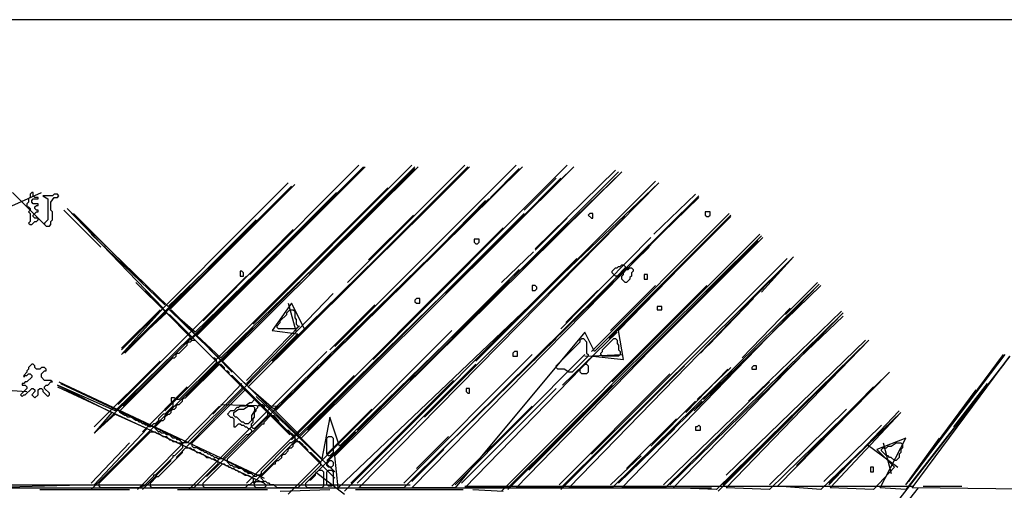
# Model space of a CAD drawing. Header units: millimetres. Extents: x -171 to 29168, y -21389 to 9617.
# Tile 5 of 60: x 195 to 593, y -20851 to -20661. Entities that reach past the tile are written whole.
import ezdxf

# ---------------------------------------------------------------- set-up
doc = ezdxf.new("R2010")
doc.units = ezdxf.units.MM
for name, color, linetype in [('REFERENCE_FRAME', 3, 'Continuous'), ('TRACE_CONTOUR_FINE', 8, 'Continuous'), ('TRACE_CONTOUR_MAJOR', 7, 'Continuous'), ('TRACE_DARK_PIXELS', 250, 'Continuous'), ('TRACE_STRAIGHT_LINES', 4, 'Continuous')]:
    doc.layers.add(name, color=color, linetype=linetype)

msp = doc.modelspace()

# ---------------------------------------------------------------- linework, layer by layer
at = {"layer": 'REFERENCE_FRAME'}
msp.add_lwpolyline([(-16, -21209.94), (816, -21209.94), (816, -20660.6), (-16, -20660.6)], close=True, dxfattribs=at)
at = {"layer": 'TRACE_CONTOUR_FINE'}
for points in [[(471.96, -20738.19), (471.96, -20739.49), (472.61, -20740.13), (473.26, -20740.13), (473.91, -20739.49), (473.91, -20738.19)], [(425.28, -20738.84), (424.64, -20739.49), (425.93, -20740.78), (426.58, -20740.78), (426.58, -20738.84)], [(378.61, -20749.21), (378.61, -20750.51), (379.25, -20751.16), (379.9, -20751.16), (380.55, -20750.51), (380.55, -20749.21)], [(283.95, -20762.18), (283.95, -20764.12), (285.25, -20764.12), (285.25, -20762.83), (284.6, -20762.18)], [(447.33, -20763.47), (447.33, -20765.42), (448.62, -20765.42), (448.62, -20763.47)], [(401.94, -20768.01), (401.94, -20769.96), (403.24, -20769.96), (403.89, -20769.31), (403.89, -20768.66), (403.24, -20768.01)], [(355.27, -20773.2), (354.62, -20773.85), (354.62, -20774.49), (355.27, -20775.14), (356.56, -20775.14), (356.56, -20773.2)], [(452.51, -20776.44), (452.51, -20777.74), (454.46, -20777.74), (454.46, -20776.44)], [(394.81, -20794.59), (394.17, -20795.24), (394.17, -20796.54), (396.11, -20796.54), (396.11, -20794.59)], [(490.76, -20801.07), (490.76, -20801.72), (492.71, -20801.72), (492.71, -20800.43), (491.41, -20800.43)], [(375.36, -20809.5), (375.36, -20810.8), (376.01, -20811.45), (376.66, -20811.45), (376.66, -20809.5)], [(470.02, -20825.06), (469.37, -20824.41), (468.72, -20825.06), (468.07, -20825.06), (468.07, -20826.36), (470.02, -20826.36)], [(320.26, -20838.68), (320.91, -20838.68), (321.56, -20839.32), (321.56, -20840.62), (320.91, -20841.27), (319.61, -20841.27), (318.96, -20840.62), (318.96, -20839.97)], [(538.74, -20841.27), (538.74, -20843.21), (540.03, -20843.21), (540.03, -20841.27)]]:
    msp.add_lwpolyline(points, close=True, dxfattribs=at)
at = {"layer": 'TRACE_CONTOUR_MAJOR'}
msp.add_lwpolyline([(611.99, -20850.35), (555.59, -20849.7), (595.14, -20796.54), (553, -20850.35), (542.63, -20849.7), (553, -20829.6), (541.33, -20834.14), (548.46, -20841.27), (540.03, -20850.35), (522.53, -20849.7), (551.05, -20819.23), (518.64, -20850.35), (501.13, -20849.05), (546.52, -20803.02), (497.89, -20850.35), (480.39, -20849.7), (538.09, -20790.05), (476.5, -20850.35), (459, -20849.7), (527.71, -20779.03), (455.75, -20849.7), (438.25, -20849.7), (517.99, -20767.36), (434.36, -20849.7), (416.86, -20849.7), (507.62, -20756.34), (413.61, -20849.7), (395.46, -20849.7), (494.65, -20747.91), (392.22, -20849.7), (374.72, -20849.7), (426.58, -20796.54), (438.9, -20797.83), (436.95, -20786.16), (482.33, -20739.49), (427.23, -20794.59), (423.34, -20786.81), (370.83, -20849.7), (353.32, -20849.7), (469.37, -20731.71), (350.08, -20849.7), (331.93, -20849.7), (453.16, -20726.52), (323.5, -20849.7), (322.2, -20836.73), (438.25, -20721.98), (324.15, -20832.84), (320.26, -20821.17), (317.02, -20838.03), (308.59, -20829.6), (418.8, -20720.04), (307.94, -20828.3), (298.22, -20818.58), (398.06, -20720.04), (297.57, -20817.93), (287.2, -20808.85), (376.66, -20720.04), (309.89, -20785.52), (304.7, -20775.14), (296.92, -20786.16), (307.29, -20787.46), (286.55, -20808.21), (276.82, -20798.48), (355.92, -20720.04), (276.18, -20797.18), (266.45, -20788.11), (334.52, -20720.04), (265.8, -20786.81), (255.43, -20777.74), (306, -20727.17), (254.78, -20776.44), (213.94, -20736.89), (252.84, -20777.09), (235.98, -20795.89), (254.13, -20779.03), (263.86, -20788.76), (233.39, -20818.58), (210.05, -20808.21), (232.09, -20819.23), (224.96, -20827.65), (233.39, -20819.88), (246.35, -20825.71), (224.96, -20848.4), (179.58, -20849.7)], dxfattribs=at)
for points in [[(200.32, -20730.41), (199.68, -20730.41), (199.03, -20731.06), (199.03, -20732.35), (198.38, -20733), (198.38, -20734.3), (197.73, -20734.95), (197.73, -20736.24), (198.38, -20736.24), (199.03, -20736.89), (199.03, -20737.54), (198.38, -20738.19), (199.03, -20738.84), (199.03, -20742.08), (198.38, -20742.73), (199.03, -20743.38), (199.68, -20743.38), (200.97, -20742.08), (201.62, -20742.08), (202.27, -20741.43), (202.27, -20740.78), (200.97, -20740.78), (200.32, -20740.13), (200.32, -20739.49), (201.62, -20738.19), (202.27, -20738.19), (202.27, -20737.54), (201.62, -20737.54), (200.97, -20736.89), (200.97, -20736.24), (201.62, -20735.6), (202.27, -20735.6), (202.27, -20734.95), (200.32, -20734.95), (199.68, -20734.3), (199.68, -20733.65), (200.32, -20733), (202.27, -20733), (202.27, -20732.35), (200.97, -20732.35), (200.32, -20731.71)], [(210.05, -20731.06), (208.75, -20731.06), (208.1, -20731.71), (204.21, -20731.71), (206.16, -20733), (206.16, -20741.43), (204.86, -20742.73), (204.86, -20743.38), (205.51, -20744.02), (206.81, -20744.02), (207.46, -20743.38), (207.46, -20742.08), (208.1, -20741.43), (208.1, -20738.19), (207.46, -20737.54), (207.46, -20734.3), (208.75, -20732.35), (210.05, -20732.35), (210.7, -20731.71)], [(438.9, -20759.58), (439.55, -20760.23), (439.55, -20760.88), (436.3, -20764.12), (435.66, -20764.12), (434.36, -20762.83), (434.36, -20762.18), (435.66, -20760.88), (436.3, -20760.88), (436.95, -20760.23), (437.6, -20760.23), (438.25, -20759.58)], [(442.14, -20760.88), (442.79, -20761.53), (442.79, -20762.18), (442.14, -20762.83), (442.14, -20764.12), (441.49, -20764.77), (441.49, -20765.42), (440.19, -20766.71), (439.55, -20766.71), (438.25, -20765.42), (438.25, -20764.12), (438.9, -20763.47), (438.9, -20762.83), (440.19, -20761.53), (440.84, -20761.53), (441.49, -20760.88)], [(305.35, -20777.74), (306, -20778.38), (306, -20780.98), (306.65, -20781.63), (306.65, -20783.57), (307.29, -20784.22), (307.29, -20784.87), (306.65, -20785.52), (299.51, -20785.52), (298.87, -20784.87), (298.87, -20784.22), (300.16, -20782.92), (300.16, -20782.27), (302.76, -20779.68), (302.76, -20779.03), (304.05, -20777.74)], [(274.23, -20797.83), (274.23, -20799.13), (259.32, -20814.04), (258.02, -20814.04), (257.37, -20813.39), (256.08, -20813.39), (256.08, -20814.69), (256.73, -20815.34), (256.73, -20816.63), (253.48, -20819.88), (252.84, -20819.88), (250.89, -20821.82), (250.89, -20822.47), (249.59, -20823.77), (248.95, -20823.77), (247.65, -20825.06), (247, -20825.06), (246.35, -20824.41), (245.71, -20824.41), (245.06, -20823.77), (244.41, -20823.77), (243.76, -20823.12), (243.11, -20823.12), (242.46, -20822.47), (241.82, -20822.47), (239.87, -20821.17), (238.57, -20821.17), (237.93, -20820.52), (237.28, -20820.52), (235.33, -20819.23), (235.33, -20818.58), (256.73, -20797.18), (257.37, -20797.18), (258.02, -20796.54), (258.02, -20795.89), (258.67, -20795.24), (259.32, -20795.24), (262.56, -20792), (262.56, -20791.35), (263.21, -20790.7), (263.86, -20790.7), (264.51, -20790.05), (265.8, -20790.05), (272.93, -20797.18), (273.58, -20797.18)], [(422.69, -20789.41), (423.99, -20790.7), (423.99, -20795.24), (424.64, -20795.89), (424.64, -20796.54), (418.15, -20803.02), (416.86, -20803.02), (414.91, -20801.72), (412.32, -20801.72), (411.67, -20801.07), (411.67, -20800.43), (421.39, -20790.7), (421.39, -20790.05), (422.04, -20789.41)], [(435.66, -20789.41), (436.3, -20790.05), (436.3, -20791.35), (436.95, -20792), (436.95, -20793.94), (437.6, -20794.59), (437.6, -20795.89), (436.95, -20796.54), (430.47, -20796.54), (429.82, -20795.89), (429.82, -20795.24), (430.47, -20794.59), (430.47, -20793.94), (435.01, -20789.41)], [(199.68, -20799.78), (198.38, -20801.07), (198.38, -20801.72), (197.73, -20802.37), (197.73, -20803.02), (196.43, -20804.32), (196.43, -20804.96), (197.08, -20804.32), (197.73, -20804.32), (198.38, -20803.67), (199.03, -20803.67), (199.68, -20804.32), (199.68, -20804.96), (197.73, -20806.91), (197.08, -20806.91), (196.43, -20807.56), (195.79, -20807.56), (195.79, -20808.21), (197.08, -20808.21), (197.73, -20808.85), (197.73, -20809.5), (195.14, -20812.1), (195.79, -20812.74), (196.43, -20812.1), (197.08, -20812.1), (199.68, -20809.5), (200.32, -20809.5), (200.97, -20810.15), (200.97, -20810.8), (199.68, -20812.1), (200.97, -20813.39), (202.27, -20812.1), (202.27, -20810.15), (202.92, -20809.5), (203.57, -20809.5), (204.21, -20810.15), (204.21, -20810.8), (206.16, -20812.74), (206.81, -20812.1), (206.81, -20811.45), (204.86, -20809.5), (204.86, -20808.85), (205.51, -20808.21), (206.16, -20808.21), (207.46, -20806.91), (208.1, -20806.91), (207.46, -20806.26), (204.86, -20806.26), (203.57, -20804.96), (203.57, -20803.67), (204.86, -20802.37), (205.51, -20802.37), (205.51, -20801.72), (204.86, -20801.07), (203.57, -20801.07), (202.92, -20801.72), (201.62, -20801.72), (200.97, -20801.07), (200.97, -20800.43), (200.32, -20799.78)], [(284.6, -20808.21), (284.6, -20809.5), (262.56, -20831.54), (260.62, -20831.54), (259.32, -20830.25), (258.67, -20830.25), (258.02, -20829.6), (256.73, -20829.6), (255.43, -20828.3), (254.13, -20828.3), (253.48, -20827.65), (252.19, -20827.65), (251.54, -20827.01), (250.89, -20827.01), (249.59, -20825.71), (249.59, -20825.06), (252.19, -20822.47), (252.84, -20822.47), (253.48, -20821.82), (253.48, -20821.17), (254.78, -20819.88), (255.43, -20819.88), (256.08, -20819.23), (256.08, -20818.58), (256.73, -20817.93), (257.37, -20817.93), (258.02, -20817.28), (258.02, -20816.63), (258.67, -20815.99), (259.32, -20815.99), (260.62, -20814.69), (260.62, -20814.04), (261.26, -20813.39), (261.91, -20813.39), (275.53, -20799.78), (276.18, -20799.78), (277.47, -20801.07), (277.47, -20801.72), (278.12, -20802.37), (278.77, -20802.37), (279.42, -20803.02), (279.42, -20803.67), (280.06, -20804.32), (280.71, -20804.32)], [(423.99, -20799.78), (424.64, -20800.43), (424.64, -20803.02), (423.99, -20803.67), (422.04, -20803.67), (421.39, -20803.02), (421.39, -20801.72), (423.34, -20799.78)], [(289.79, -20813.39), (289.79, -20814.04), (288.49, -20815.34), (287.84, -20815.34), (285.9, -20816.63), (283.95, -20816.63), (283.31, -20817.28), (282.66, -20817.28), (281.36, -20818.58), (280.06, -20818.58), (278.77, -20819.88), (280.06, -20821.17), (280.71, -20821.17), (281.36, -20821.82), (281.36, -20825.06), (282.01, -20825.06), (283.31, -20823.77), (283.95, -20823.77), (284.6, -20824.41), (285.25, -20824.41), (285.9, -20825.06), (286.55, -20825.06), (287.2, -20825.71), (287.84, -20825.71), (288.49, -20826.36), (288.49, -20827.01), (287.2, -20828.3), (286.55, -20828.3), (276.82, -20838.03), (274.88, -20838.03), (274.23, -20837.38), (273.58, -20837.38), (272.93, -20836.73), (272.29, -20836.73), (271.64, -20836.08), (270.99, -20836.08), (270.34, -20835.43), (269.69, -20835.43), (269.04, -20834.79), (268.4, -20834.79), (266.45, -20833.49), (265.15, -20833.49), (264.51, -20832.84), (264.51, -20831.54), (285.9, -20810.15), (286.55, -20810.15)], [(281.36, -20819.23), (283.31, -20817.93), (285.25, -20817.93), (287.2, -20816.63), (289.14, -20816.63), (289.79, -20817.28), (289.79, -20818.58), (288.49, -20820.52), (288.49, -20822.47), (287.2, -20823.77), (285.9, -20823.77), (285.25, -20823.12), (284.6, -20823.12), (282.66, -20821.17), (282.01, -20821.17), (281.36, -20820.52)], [(293.03, -20815.99), (293.68, -20816.63), (293.68, -20817.28), (294.98, -20818.58), (294.98, -20820.52), (289.79, -20825.71), (289.14, -20825.71), (288.49, -20825.06), (288.49, -20823.77), (289.14, -20823.12), (289.14, -20821.82), (289.79, -20821.17), (289.79, -20819.23), (290.44, -20818.58), (290.44, -20817.93), (291.09, -20817.28), (291.09, -20816.63), (291.73, -20815.99)], [(306, -20828.95), (306, -20830.25), (304.7, -20831.54), (304.05, -20831.54), (292.38, -20843.21), (292.38, -20843.86), (291.73, -20844.51), (291.09, -20844.51), (290.44, -20845.16), (289.79, -20845.16), (288.49, -20843.86), (287.2, -20843.86), (286.55, -20843.21), (285.9, -20843.21), (284.6, -20841.92), (283.31, -20841.92), (282.66, -20841.27), (281.36, -20841.27), (280.71, -20840.62), (280.06, -20840.62), (278.77, -20839.32), (278.77, -20838.03), (293.03, -20823.77), (293.68, -20823.77), (293.68, -20823.12), (296.27, -20820.52), (297.57, -20820.52), (299.51, -20822.47), (299.51, -20823.12), (302.76, -20826.36), (303.4, -20826.36), (304.05, -20827.01), (304.05, -20827.65), (304.7, -20827.65)], [(260.62, -20832.19), (260.62, -20833.49), (257.37, -20836.73), (256.73, -20836.73), (256.73, -20837.38), (249.59, -20844.51), (248.95, -20844.51), (248.95, -20845.16), (245.06, -20849.05), (244.41, -20849.05), (243.76, -20849.7), (227.55, -20849.7), (226.9, -20849.05), (226.9, -20847.75), (247.65, -20827.01), (249.59, -20827.01), (250.24, -20827.65), (250.89, -20827.65), (252.84, -20828.95), (254.13, -20828.95), (255.43, -20830.25), (256.08, -20830.25), (256.73, -20830.9), (258.02, -20830.9), (258.67, -20831.54), (259.97, -20831.54)], [(319.61, -20828.95), (320.91, -20828.95), (321.56, -20829.6), (321.56, -20835.43), (320.26, -20836.73), (319.61, -20836.73), (318.96, -20836.08), (318.96, -20829.6)], [(274.88, -20839.32), (274.88, -20839.97), (265.15, -20849.7), (248.3, -20849.7), (247.65, -20849.05), (247.65, -20847.75), (250.24, -20845.16), (250.89, -20845.16), (260.62, -20835.43), (260.62, -20834.79), (261.91, -20833.49), (263.86, -20833.49), (264.51, -20834.14), (265.15, -20834.14), (266.45, -20835.43), (267.75, -20835.43), (268.4, -20836.08), (269.04, -20836.08), (270.34, -20837.38), (271.64, -20837.38), (272.29, -20838.03), (273.58, -20838.03)], [(316.37, -20839.32), (316.37, -20840.62), (307.29, -20849.7), (298.87, -20849.7), (297.57, -20848.4), (296.27, -20848.4), (295.62, -20847.75), (294.98, -20847.75), (294.33, -20847.1), (293.68, -20847.1), (292.38, -20845.81), (292.38, -20845.16), (297.57, -20839.97), (298.22, -20839.97), (298.22, -20839.32), (298.87, -20838.68), (299.51, -20838.68), (300.81, -20837.38), (300.81, -20836.73), (301.46, -20836.08), (302.11, -20836.08), (303.4, -20834.79), (303.4, -20834.14), (304.05, -20833.49), (304.7, -20833.49), (305.35, -20832.84), (305.35, -20832.19), (306.65, -20830.9), (307.94, -20830.9), (309.24, -20832.19), (309.24, -20832.84), (309.89, -20832.84), (311.18, -20834.14), (311.18, -20834.79), (311.83, -20835.43), (312.48, -20835.43)], [(543.27, -20834.14), (543.92, -20833.49), (545.22, -20833.49), (545.87, -20832.84), (547.16, -20832.84), (549.11, -20831.54), (551.05, -20831.54), (551.7, -20832.19), (551.7, -20833.49), (551.05, -20834.14), (551.05, -20835.43), (550.41, -20836.08), (550.41, -20837.38), (549.11, -20838.68), (548.46, -20838.68), (547.16, -20837.38), (546.52, -20837.38), (545.87, -20836.73), (545.22, -20836.73), (543.27, -20834.79)], [(269.04, -20849.05), (269.04, -20847.75), (276.82, -20839.97), (277.47, -20839.97), (278.12, -20840.62), (278.77, -20840.62), (279.42, -20841.27), (280.06, -20841.27), (280.71, -20841.92), (281.36, -20841.92), (282.01, -20842.57), (282.66, -20842.57), (283.31, -20843.21), (283.95, -20843.21), (285.9, -20844.51), (287.2, -20844.51), (289.14, -20845.81), (289.14, -20847.1), (287.84, -20848.4), (287.2, -20848.4), (285.9, -20849.7), (269.69, -20849.7)], [(317.02, -20842.57), (317.67, -20843.21), (317.67, -20849.05), (317.02, -20849.7), (311.18, -20849.7), (310.53, -20849.05), (310.53, -20847.75), (311.83, -20846.46), (312.48, -20846.46), (314.42, -20844.51), (314.42, -20843.86), (315.72, -20842.57)], [(319.61, -20842.57), (320.91, -20842.57), (321.56, -20843.21), (321.56, -20848.4), (320.91, -20849.05), (319.61, -20849.05), (318.96, -20848.4), (318.96, -20843.21)], [(289.79, -20847.75), (290.44, -20847.1), (293.03, -20847.1), (294.33, -20848.4), (294.33, -20849.05), (293.68, -20849.7), (290.44, -20849.7), (289.79, -20849.05)]]:
    msp.add_lwpolyline(points, close=True, dxfattribs=at)
at = {"layer": 'TRACE_DARK_PIXELS'}
msp.add_line((180.88, -20849.7), (474.55, -20849.7), dxfattribs=at)
at = {"layer": 'TRACE_STRAIGHT_LINES'}
for p, q in [((261.91, -20812.74), (354.62, -20720.04)), ((263.86, -20790.05), (333.87, -20720.04)), ((287.84, -20763.47), (331.93, -20719.39)), ((289.14, -20783.57), (353.32, -20719.39)), ((295.62, -20800.43), (376.01, -20720.04)), ((311.83, -20763.47), (354.62, -20720.69)), ((322.2, -20792.65), (395.46, -20719.39)), ((327.39, -20766.71), (374.72, -20719.39)), ((337.76, -20797.83), (416.21, -20719.39)), ((352.67, -20806.26), (436.95, -20721.98)), ((353.32, -20743.38), (376.01, -20720.69)), ((385.09, -20732.35), (396.76, -20720.69)), ((403.24, -20753.1), (435.66, -20721.33)), ((235.98, -20793.94), (303.4, -20726.52)), ((379.25, -20798.48), (451.86, -20725.87)), ((395.46, -20742.73), (413.61, -20724.58)), ((398.7, -20737.54), (411.67, -20724.58)), ((186.06, -20738.19), (203.57, -20730.41)), ((191.9, -20730.41), (204.86, -20743.38)), ((236.63, -20816.63), (322.85, -20730.41)), ((237.28, -20795.24), (304.7, -20727.82)), ((253.48, -20818.58), (343.6, -20728.47)), ((346.84, -20770.6), (383.14, -20733.65)), ((372.77, -20744.67), (384.44, -20733)), ((444.73, -20756.34), (469.37, -20732.35)), ((451.22, -20747.27), (468.07, -20731.06)), ((212.64, -20737.54), (227.55, -20752.45)), ((216.53, -20738.84), (244.41, -20766.71)), ((236.63, -20795.24), (290.44, -20741.43)), ((311.18, -20826.36), (398.7, -20738.84)), ((335.82, -20757.64), (353.97, -20739.49)), ((358.51, -20821.17), (439.55, -20740.13)), ((403.24, -20753.75), (416.21, -20740.78)), ((425.93, -20794.59), (481.69, -20738.84)), ((433.06, -20789.41), (482.33, -20740.13)), ((269.04, -20782.27), (305.35, -20745.32)), ((304.7, -20830.25), (390.28, -20744.67)), ((223.66, -20747.27), (253.48, -20775.79)), ((400.65, -20842.57), (493.35, -20749.86)), ((413.61, -20785.52), (449.92, -20748.56)), ((434.36, -20806.91), (494, -20747.27)), ((444.08, -20799.78), (495.3, -20748.56)), ((366.94, -20771.25), (385.09, -20753.1)), ((389.63, -20766.71), (402.59, -20754.4)), ((393.52, -20806.91), (449.27, -20752.45)), ((326.09, -20850.99), (420.1, -20756.99)), ((425.93, -20836.08), (505.02, -20756.99)), ((494.65, -20770.6), (507.62, -20756.34)), ((311.83, -20846.46), (396.76, -20761.53)), ((234.68, -20815.99), (286.55, -20764.12)), ((241.82, -20766.71), (254.13, -20779.03)), ((245.71, -20769.96), (261.91, -20786.81)), ((331.28, -20785.52), (349.43, -20767.36)), ((389.63, -20850.99), (472.61, -20768.01)), ((415.56, -20782.92), (428.53, -20769.96)), ((433.71, -20786.16), (451.86, -20768.01)), ((471.31, -20814.04), (518.64, -20768.01)), ((504.38, -20779.68), (517.34, -20766.71)), ((270.34, -20845.16), (344.89, -20772.55)), ((286.55, -20807.56), (321.56, -20771.25)), ((473.26, -20792), (491.41, -20773.2)), ((235.98, -20793.3), (251.54, -20777.74)), ((255.43, -20777.74), (309.89, -20830.9)), ((256.08, -20777.74), (280.71, -20803.02)), ((303.4, -20775.14), (306.65, -20786.81)), ((320.26, -20793.94), (338.41, -20775.79)), ((486.87, -20797.18), (506.32, -20777.09)), ((489.47, -20814.69), (527.07, -20778.38)), ((255.43, -20779.68), (304.05, -20828.3)), ((296.92, -20798.48), (315.07, -20780.33)), ((501.13, -20805.61), (527.71, -20780.33)), ((223.66, -20850.35), (289.14, -20784.87)), ((286.55, -20806.26), (307.94, -20784.22)), ((303.4, -20852.29), (369.53, -20786.16)), ((470.02, -20795.24), (481.04, -20783.57)), ((355.92, -20843.86), (411.67, -20789.41)), ((414.26, -20808.21), (436.3, -20786.81)), ((480.39, -20844.51), (536.79, -20790.05)), ((477.15, -20850.99), (537.44, -20790.7)), ((226.26, -20826.36), (256.73, -20795.89)), ((263.21, -20850.35), (318.96, -20794.59)), ((350.08, -20847.75), (401.94, -20795.89)), ((370.83, -20848.4), (423.34, -20795.89)), ((423.34, -20796.54), (438.25, -20795.89)), ((457.7, -20848.4), (510.21, -20797.18)), ((467.42, -20818.58), (489.47, -20796.54)), ((554.29, -20847.1), (593.19, -20795.89)), ((571.8, -20823.77), (592.54, -20795.89)), ((224.96, -20825.06), (251.54, -20798.48)), ((289.14, -20847.75), (337.76, -20799.13)), ((331.28, -20847.75), (379.25, -20799.78)), ((413.61, -20850.35), (463.53, -20800.43)), ((464.18, -20819.23), (481.04, -20801.72)), ((468.72, -20814.04), (482.33, -20801.07)), ((548.46, -20856.83), (593.19, -20799.13)), ((258.02, -20837.38), (288.49, -20806.26)), ((280.71, -20804.32), (322.2, -20845.81)), ((286.55, -20847.75), (329.98, -20804.32)), ((328.69, -20847.75), (370.18, -20806.26)), ((412.97, -20848.4), (457.7, -20803.67)), ((179.58, -20809.5), (197.73, -20810.8)), ((210.05, -20808.85), (293.68, -20847.75)), ((210.7, -20806.91), (293.68, -20845.81)), ((211.35, -20807.56), (259.97, -20830.25)), ((244.41, -20827.01), (262.56, -20808.85)), ((272.93, -20819.88), (284.6, -20807.56)), ((331.28, -20826.36), (347.49, -20810.15)), ((373.42, -20847.75), (411.67, -20809.5)), ((392.22, -20850.35), (434.36, -20808.21)), ((455.11, -20848.4), (497.89, -20806.91)), ((508.91, -20840.62), (540.03, -20808.85)), ((553.65, -20847.75), (581.52, -20810.15)), ((572.45, -20825.06), (586.06, -20807.56)), ((290.44, -20812.74), (322.2, -20843.21)), ((242.46, -20850.35), (275.53, -20816.63)), ((276.18, -20815.99), (300.16, -20816.63)), ((318.96, -20836.08), (337.12, -20817.93)), ((369.53, -20849.05), (401.94, -20816.63)), ((442.79, -20841.92), (470.66, -20814.69)), ((449.92, -20832.84), (468.07, -20814.69)), ((497.89, -20848.4), (529.01, -20817.93)), ((440.19, -20841.92), (460.29, -20821.82)), ((479.09, -20848.4), (508.27, -20819.23)), ((521.88, -20848.4), (550.41, -20818.58)), ((521.88, -20847.75), (549.76, -20820.52)), ((436.95, -20847.75), (459.64, -20825.71)), ((519.94, -20847.1), (543.27, -20824.41)), ((318.96, -20838.68), (330.63, -20827.01)), ((355.27, -20841.92), (368.23, -20828.95)), ((553, -20848.4), (566.61, -20829.6)), ((223.66, -20847.75), (239.22, -20831.54)), ((353.32, -20847.1), (366.29, -20834.14)), ((537.44, -20832.19), (549.76, -20841.27)), ((543.92, -20831.54), (547.16, -20843.86)), ((276.82, -20838.03), (288.49, -20843.86)), ((433.71, -20848.4), (446.03, -20836.73)), ((244.41, -20850.35), (256.08, -20838.68)), ((314.42, -20843.21), (326.09, -20852.29)), ((179.58, -20848.4), (352.67, -20848.4)), ((374.72, -20849.05), (556.24, -20849.05)), ((548.46, -20862.01), (558.18, -20849.7)), ((560.13, -20849.05), (575.69, -20849.05)), ((202.92, -20850.35), (239.22, -20850.35)), ((258.67, -20850.35), (294.98, -20850.35)), ((300.16, -20850.99), (320.26, -20850.35)), ((330.63, -20850.35), (374.07, -20850.35)), ((377.96, -20850.35), (390.28, -20850.99))]:
    msp.add_line(p, q, dxfattribs=at)

doc.saveas('drawing.dxf')
